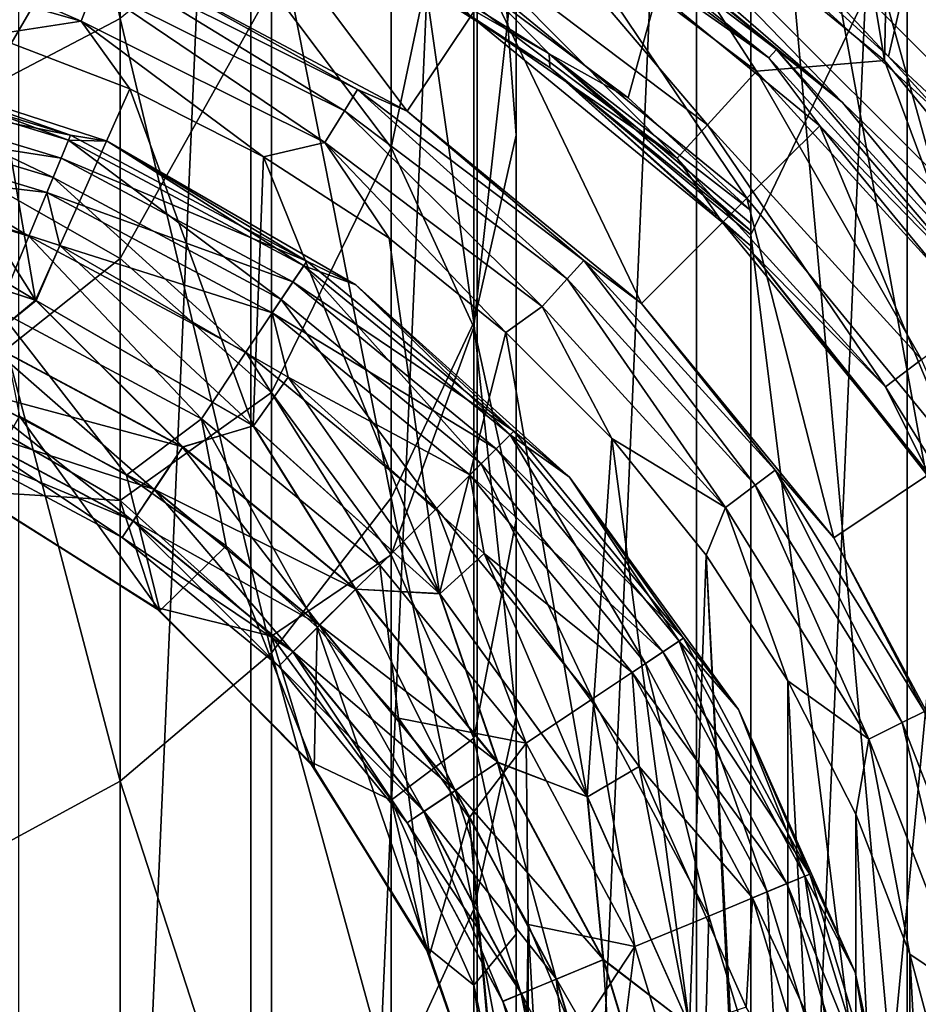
# Model space of a CAD drawing. Header units: metres. Extents: x -109 to 109, y -432 to 89.
# Tile 37 of 256: x 4 to 12, y -397 to -388. Entities that reach past the tile are written whole.
import ezdxf

# ---------------------------------------------------------------- set-up
doc = ezdxf.new("R2010")
doc.units = ezdxf.units.M
doc.layers.add('solid_506360_24502164_01', color=7, linetype='CONTINUOUS')

msp = doc.modelspace()

# ---------------------------------------------------------------- linework, layer by layer
at = {"layer": 'solid_506360_24502164_01'}
for points in [[(4.110026, -376.858337, 274.5), (6.134926, -377.306061, 274.5), (4.110026, -423.641663, 274.5)], [(6.134926, -377.306061, 274.5), (6.134926, -423.193939, 274.5), (4.110026, -423.641663, 274.5)], [(6.134926, -377.306061, 274.5), (8.112449, -377.928467, 274.5), (6.134926, -423.193939, 274.5)], [(8.112449, -377.928467, 274.5), (8.112449, -422.571533, 274.5), (6.134926, -423.193939, 274.5)], [(8.112449, -377.928467, 274.5), (10.027111, -378.72049, 274.5), (8.112449, -422.571533, 274.5)], [(10.027111, -378.72049, 274.5), (10.027111, -421.77951, 274.5), (8.112449, -422.571533, 274.5)], [(10.027111, -378.72049, 290.5), (9.166873, -386.530731, 290.5), (11.667257, -388.582733, 290.5)], [(11.865881, -379.676636, 290.5), (10.027111, -378.72049, 290.5), (11.667257, -388.582733, 290.5)], [(10.027111, -378.72049, 274.5), (11.865881, -379.676636, 274.5), (10.027111, -421.77951, 274.5)], [(11.865881, -379.676636, 274.5), (11.865881, -420.823364, 274.5), (10.027111, -421.77951, 274.5)], [(11.865881, -379.676636, 290.5), (11.667257, -388.582733, 290.5), (13.719266, -391.08313, 290.5)], [(13.61488, -380.789856, 290.5), (11.865881, -379.676636, 290.5), (13.719266, -391.08313, 290.5)], [(11.865881, -379.676636, 274.5), (13.61488, -380.789856, 274.5), (11.865881, -420.823364, 274.5)], [(13.61488, -380.789856, 274.5), (13.61488, -419.710144, 274.5), (11.865881, -420.823364, 274.5)], [(3.457262, -389.022522, 853.237061), (4.996175, -388.214203, 852.868286), (3.457262, -380.946655, 869.101196)], [(11.301527, -388.948364, 454), (5.719002, -383.182678, 454), (4.119577, -382.727753, 454)], [(8.879535, -386.960724, 454), (11.301527, -388.948364, 454), (4.119577, -382.727753, 454)], [(8.453436, -389.233093, 834.43158), (8.453436, -382.766235, 850.382813), (8.083981, -384.347595, 851.104248)], [(8.453436, -389.233093, 834.43158), (8.453436, -387.559204, 833.835144), (8.453436, -382.766235, 850.382813)], [(10.5, -383.05307, 299.450012), (10.5, -390.10553, 299.450012), (10.5, -390.069916, 299.4664)], [(12.944831, -385.017731, 299.450012), (10.5, -390.10553, 299.450012), (10.5, -383.05307, 299.450012)], [(10.5, -383.05307, 299.450012), (10.5, -390.069916, 299.4664), (10.5, -390.006592, 299.486481)], [(10.5, -383.05307, 299.450012), (10.5, -390.006592, 299.486481), (10.5, -389.890839, 299.5)], [(10.5, -383.05307, 299.450012), (10.5, -389.890839, 299.5), (10.5, -385.018463, 299.5)], [(16.466707, -392.980377, 454), (7.269616, -383.783295, 454), (5.719002, -383.182678, 454)], [(17.067308, -394.531006, 454), (16.466707, -392.980377, 454), (5.719002, -383.182678, 454)], [(11.301527, -388.948364, 454), (17.067308, -394.531006, 454), (5.719002, -383.182678, 454)], [(7.269616, -383.783295, 444), (11.70429, -388.545715, 444), (10.50074, -387.454865, 444)], [(7.269616, -383.783295, 444), (16.466707, -392.980377, 444), (11.70429, -388.545715, 444)], [(7.269616, -383.783295, 444), (8.758193, -384.524414, 444), (16.466707, -392.980377, 444)], [(15.725586, -391.491821, 454), (8.758193, -384.524414, 454), (7.269616, -383.783295, 454)], [(16.466707, -392.980377, 454), (15.725586, -391.491821, 454), (7.269616, -383.783295, 454)], [(10.5, -416.681671, 307.600006), (10.5, -383.818329, 307.450012), (10.5, -383.818329, 315.308044)], [(10.5, -416.25, 307.450012), (10.5, -383.818329, 307.450012), (10.5, -416.681671, 307.600006)], [(13.647359, -385.334473, 307.450012), (10.5, -383.818329, 307.450012), (10.5, -416.25, 307.450012)], [(15.630919, -388.591339, 314.188538), (10.5, -383.818329, 315.308044), (13.273857, -385.96524, 314.804474)], [(17.484945, -391.617126, 313.478851), (10.5, -383.818329, 315.308044), (15.630919, -388.591339, 314.188538)], [(18.764299, -394.944244, 312.698456), (10.5, -383.818329, 315.308044), (17.484945, -391.617126, 313.478851)], [(19.417667, -398.459991, 311.873871), (10.5, -383.818329, 315.308044), (18.764299, -394.944244, 312.698456)], [(19.417667, -402.040009, 311.03418), (10.5, -383.818329, 315.308044), (19.417667, -398.459991, 311.873871)], [(18.764299, -405.555756, 310.209564), (10.5, -383.818329, 315.308044), (19.417667, -402.040009, 311.03418)], [(17.484945, -408.882874, 309.429199), (10.5, -383.818329, 315.308044), (18.764299, -405.555756, 310.209564)], [(15.630919, -411.908661, 308.719513), (10.5, -383.818329, 315.308044), (17.484945, -408.882874, 309.429199)], [(13.273857, -414.53476, 308.103546), (10.5, -383.818329, 315.308044), (15.630919, -411.908661, 308.719513)], [(10.5, -416.681671, 307.600006), (10.5, -383.818329, 315.308044), (13.273857, -414.53476, 308.103546)], [(7.361216, -389.340515, 816.681274), (6.316731, -387.949982, 816.316406), (7.361216, -384.392731, 832.706787)], [(8.083981, -390.870392, 835.015076), (8.083981, -384.347595, 851.104248), (7.361216, -385.824493, 851.778076)], [(7.361216, -389.340515, 816.681274), (7.361216, -384.392731, 832.706787), (8.083981, -385.921906, 833.251709)], [(8.083981, -390.870392, 835.015076), (8.453436, -389.233093, 834.43158), (8.083981, -384.347595, 851.104248)], [(8.758193, -384.524414, 444), (15.725586, -391.491821, 444), (16.466707, -392.980377, 444)], [(8.758193, -384.524414, 444), (10.172019, -385.39975, 444), (15.725586, -391.491821, 444)], [(14.850245, -390.077972, 454), (10.172019, -385.39975, 454), (8.758193, -384.524414, 454)], [(15.725586, -391.491821, 454), (14.850245, -390.077972, 454), (8.758193, -384.524414, 454)], [(10.5, -385.018463, 299.5), (9.429976, -388.908142, 299.5), (8.261771, -388.030945, 299.5)], [(10.5, -385.018463, 299.5), (10.5, -389.890839, 299.5), (9.429976, -388.908142, 299.5)], [(12.944831, -385.017731, 299.450012), (13.762677, -416.25, 299.450012), (10.5, -390.10553, 299.450012)], [(13.647359, -385.334473, 307.450012), (10.5, -416.25, 307.450012), (14.456911, -416.25, 307.450012)], [(10.172019, -385.39975, 444), (14.850245, -390.077972, 444), (15.725586, -391.491821, 444)], [(10.172019, -385.39975, 444), (11.499041, -386.401825, 444), (14.850245, -390.077972, 444)], [(13.848179, -388.750946, 454), (11.499041, -386.401825, 454), (10.172019, -385.39975, 454)], [(14.850245, -390.077972, 454), (13.848179, -388.750946, 454), (10.172019, -385.39975, 454)], [(7.361216, -392.399567, 835.559937), (7.361216, -385.824493, 851.778076), (6.316731, -387.132416, 852.374756)], [(7.361216, -392.399567, 835.559937), (8.083981, -390.870392, 835.015076), (7.361216, -385.824493, 851.778076)], [(3.457262, -389.434418, 799.693176), (3.457262, -385.940491, 815.789124), (4.996175, -386.799896, 816.014587)], [(8.083981, -390.910736, 817.093262), (7.361216, -389.340515, 816.681274), (8.083981, -385.921906, 833.251709)], [(8.083981, -390.910736, 817.093262), (8.083981, -385.921906, 833.251709), (8.453436, -387.559204, 833.835144)], [(11.499041, -386.401825, 444), (13.848179, -388.750946, 444), (14.850245, -390.077972, 444)], [(11.499041, -386.401825, 444), (12.727918, -387.522095, 444), (13.848179, -388.750946, 444)], [(13.848179, -388.750946, 454), (12.727918, -387.522095, 454), (11.499041, -386.401825, 454)], [(8.244581, -386.93454, 291.296265), (10.55091, -388.676208, 291.296265), (9.166873, -386.530731, 290.5)], [(10.55091, -388.676208, 291.296265), (11.667257, -388.582733, 290.5), (9.166873, -386.530731, 290.5)], [(5.663834, -386.57663, 454.200012), (5.166361, -387.777679, 455.5), (7.500092, -389.025085, 455.5)], [(5.663834, -386.57663, 454.200012), (7.500092, -389.025085, 455.5), (8.222334, -387.944183, 454.200012)], [(10.657643, -388.559113, 454.17511), (8.380568, -386.714905, 454.104431), (8.327984, -386.799835, 454.17511)], [(8.380568, -386.714905, 454.104431), (10.724937, -388.485291, 454.104431), (8.879535, -386.960724, 454)], [(10.657643, -388.559113, 454.17511), (10.724937, -388.485291, 454.104431), (8.380568, -386.714905, 454.104431)], [(4.996175, -390.309967, 799.844299), (3.457262, -389.434418, 799.693176), (4.996175, -386.799896, 816.014587)], [(4.996175, -390.309967, 799.844299), (4.996175, -386.799896, 816.014587), (6.316731, -387.949982, 816.316406)], [(10.657643, -388.559113, 454.17511), (8.327984, -386.799835, 454.17511), (8.726022, -387.198303, 454.200012)], [(7.910878, -387.47348, 292.264954), (10.123857, -389.144653, 292.264954), (8.244581, -386.93454, 291.296265)], [(10.123857, -389.144653, 292.264954), (10.55091, -388.676208, 291.296265), (8.244581, -386.93454, 291.296265)], [(10.724937, -388.485291, 454.104431), (11.301527, -388.948364, 454), (8.879535, -386.960724, 454)], [(10.50074, -387.454865, 444), (11.70429, -388.545715, 444), (12.050466, -387.031281, 393.028534)], [(11.70429, -388.545715, 444), (12.795134, -389.749268, 444), (12.050466, -387.031281, 393.028534)], [(6.316731, -393.753784, 836.042542), (6.316731, -387.132416, 852.374756), (4.996175, -388.214203, 852.868286)], [(6.316731, -393.753784, 836.042542), (7.361216, -392.399567, 835.559937), (6.316731, -387.132416, 852.374756)], [(8.222334, -387.944183, 454.200012), (10.465284, -389.784912, 454.200012), (8.726022, -387.198303, 454.200012)], [(10.465284, -389.784912, 454.200012), (11.104606, -389.151459, 454.200012), (8.726022, -387.198303, 454.200012)], [(10.657643, -388.559113, 454.17511), (8.726022, -387.198303, 454.200012), (11.104606, -389.151459, 454.200012)], [(2.367187, -387.58667, 460.923889), (4.653762, -388.237244, 460.923889), (2.426851, -387.267487, 460.706818)], [(4.653762, -388.237244, 460.923889), (4.771058, -387.934479, 460.706818), (2.426851, -387.267487, 460.706818)], [(6.767859, -387.388489, 299.375), (6.759437, -387.28064, 299.466583), (8.741121, -388.524536, 299.466583)], [(8.261771, -388.030945, 299.5), (8.741121, -388.524536, 299.466583), (6.759437, -387.28064, 299.466583)], [(8.747501, -388.643799, 299.375), (8.055768, -388.193695, 299.25), (6.767859, -387.388489, 299.375)], [(8.747501, -388.643799, 299.375), (6.767859, -387.388489, 299.375), (8.741121, -388.524536, 299.466583)], [(7.703399, -387.808594, 293.353485), (9.858338, -389.435913, 293.353485), (7.910878, -387.47348, 292.264954)], [(9.858338, -389.435913, 293.353485), (10.123857, -389.144653, 292.264954), (7.910878, -387.47348, 292.264954)], [(8.453436, -392.59198, 817.534424), (8.083981, -390.910736, 817.093262), (8.453436, -387.559204, 833.835144)], [(8.453436, -392.59198, 817.534424), (8.453436, -387.559204, 833.835144), (8.453436, -389.233093, 834.43158)], [(3.857757, -388.360199, 461), (4.653762, -388.237244, 460.923889), (2.367187, -387.58667, 460.923889)], [(4.771058, -387.934479, 460.706818), (6.952792, -389.020844, 460.706818), (4.849373, -387.73233, 460.381958)], [(4.849373, -387.73233, 460.381958), (7.06692, -388.836517, 460.381958), (5.166226, -387.777618, 460)], [(6.952792, -389.020844, 460.706818), (7.06692, -388.836517, 460.381958), (4.849373, -387.73233, 460.381958)], [(5.166226, -387.777618, 460), (7.500198, -389.025146, 460), (5.166361, -387.777679, 455.5)], [(7.06692, -388.836517, 460.381958), (7.500198, -389.025146, 460), (5.166226, -387.777618, 460)], [(7.500198, -389.025146, 460), (7.500092, -389.025085, 455.5), (5.166361, -387.777679, 455.5)], [(7.703399, -387.808594, 293.353485), (8.055768, -388.193695, 294.5), (9.858338, -389.435913, 293.353485)], [(4.653762, -388.237244, 460.923889), (6.781859, -389.296936, 460.923889), (4.771058, -387.934479, 460.706818)], [(6.781859, -389.296936, 460.923889), (6.952792, -389.020844, 460.706818), (4.771058, -387.934479, 460.706818)], [(6.316731, -391.481689, 800.046509), (4.996175, -390.309967, 799.844299), (6.316731, -387.949982, 816.316406)], [(6.316731, -391.481689, 800.046509), (6.316731, -387.949982, 816.316406), (7.361216, -389.340515, 816.681274)], [(8.222334, -387.944183, 454.200012), (7.500092, -389.025085, 455.5), (9.545977, -390.704102, 455.5)], [(8.222334, -387.944183, 454.200012), (9.545977, -390.704102, 455.5), (10.465284, -389.784912, 454.200012)], [(2.172544, -389.999695, 461), (4.257282, -390.675873, 461), (2.59269, -388.021851, 461)], [(4.257282, -390.675873, 461), (3.857757, -388.360199, 461), (2.59269, -388.021851, 461)], [(8.261771, -388.030945, 299.5), (9.429976, -388.908142, 299.5), (8.741121, -388.524536, 299.466583)], [(4.996175, -394.87381, 836.44165), (4.996175, -388.214203, 852.868286), (3.457262, -389.022522, 853.237061)], [(3.857757, -388.360199, 461), (5.079409, -388.828552, 461), (4.653762, -388.237244, 460.923889)], [(6.245939, -389.422333, 461), (6.781859, -389.296936, 460.923889), (4.653762, -388.237244, 460.923889)], [(5.079409, -388.828552, 461), (6.245939, -389.422333, 461), (4.653762, -388.237244, 460.923889)], [(4.996175, -394.87381, 836.44165), (6.316731, -393.753784, 836.042542), (4.996175, -388.214203, 852.868286)], [(10.253048, -389.996948, 299.25), (10.253048, -389.996948, 294.5), (8.055768, -388.193695, 294.5)], [(9.858338, -389.435913, 293.353485), (8.055768, -388.193695, 294.5), (10.253048, -389.996948, 294.5)], [(8.055768, -388.193695, 299.25), (10.253048, -389.996948, 299.25), (8.055768, -388.193695, 294.5)], [(8.747501, -388.643799, 299.375), (10.253048, -389.996948, 299.25), (8.055768, -388.193695, 299.25)], [(4.257282, -390.675873, 461), (5.079409, -388.828552, 461), (3.857757, -388.360199, 461)], [(2.49494, -388.512238, 500.5), (2.317213, -388.600586, 501.272552), (4.545376, -389.276489, 501.272552)], [(4.563186, -389.23349, 464.618042), (2.326292, -388.554932, 464.618042), (2.49494, -388.512238, 465)], [(4.88084, -389.287445, 500.5), (2.49494, -388.512238, 500.5), (4.545376, -389.276489, 501.272552)], [(2.49494, -388.512238, 465), (2.49494, -388.512238, 500.5), (4.88084, -389.287445, 500.5)], [(4.88084, -389.287445, 465), (2.49494, -388.512238, 465), (4.88084, -389.287445, 500.5)], [(4.563186, -389.23349, 464.618042), (2.49494, -388.512238, 465), (4.88084, -389.287445, 465)], [(8.747501, -388.643799, 299.375), (8.741121, -388.524536, 299.466583), (10.5, -390.069916, 299.4664)], [(10.5, -390.006592, 299.486481), (10.5, -390.069916, 299.4664), (8.741121, -388.524536, 299.466583)], [(10.5, -389.890839, 299.5), (10.5, -390.006592, 299.486481), (8.741121, -388.524536, 299.466583)], [(9.429976, -388.908142, 299.5), (10.5, -389.890839, 299.5), (8.741121, -388.524536, 299.466583)], [(12.62437, -390.716522, 454.17511), (10.724937, -388.485291, 454.104431), (10.657643, -388.559113, 454.17511)], [(10.724937, -388.485291, 454.104431), (12.704082, -390.656311, 454.104431), (11.301527, -388.948364, 454)], [(12.62437, -390.716522, 454.17511), (12.704082, -390.656311, 454.104431), (10.724937, -388.485291, 454.104431)], [(2.317213, -388.600586, 501.272552), (2.247846, -388.94931, 501.970093), (4.409309, -389.60498, 501.970093)], [(2.283997, -388.767578, 464.293182), (2.326292, -388.554932, 464.618042), (4.563186, -389.23349, 464.618042)], [(4.545376, -389.276489, 501.272552), (2.317213, -388.600586, 501.272552), (4.409309, -389.60498, 501.970093)], [(10.55091, -388.676208, 291.296265), (12.49794, -390.811981, 291.296265), (11.667257, -388.582733, 290.5)], [(12.62437, -390.716522, 454.17511), (10.657643, -388.559113, 454.17511), (11.104606, -389.151459, 454.200012)], [(12.49794, -390.811981, 291.296265), (13.719266, -391.08313, 290.5), (11.667257, -388.582733, 290.5)], [(16.466707, -392.980377, 444), (12.795134, -389.749268, 444), (11.70429, -388.545715, 444)], [(10.5, -390.20166, 299.374817), (10.253048, -389.996948, 299.25), (8.747501, -388.643799, 299.375)], [(8.747501, -388.643799, 299.375), (10.5, -390.069916, 299.4664), (10.5, -390.10553, 299.450012)], [(10.5, -390.20166, 299.374817), (8.747501, -388.643799, 299.375), (10.5, -390.10553, 299.450012)], [(10.123857, -389.144653, 292.264954), (11.992081, -391.194, 292.264954), (10.55091, -388.676208, 291.296265)], [(11.992081, -391.194, 292.264954), (12.49794, -390.811981, 291.296265), (10.55091, -388.676208, 291.296265)], [(2.220651, -389.086029, 464.076111), (2.283997, -388.767578, 464.293182), (4.480222, -389.433777, 464.293182)], [(4.480222, -389.433777, 464.293182), (2.283997, -388.767578, 464.293182), (4.563186, -389.23349, 464.618042)], [(4.257282, -390.675873, 461), (6.15557, -391.770752, 461), (5.079409, -388.828552, 461)], [(6.15557, -391.770752, 461), (6.245939, -389.422333, 461), (5.079409, -388.828552, 461)], [(6.952792, -389.020844, 460.706818), (8.897758, -390.489624, 460.706818), (7.06692, -388.836517, 460.381958)], [(7.06692, -388.836517, 460.381958), (9.043812, -390.329407, 460.381958), (7.500198, -389.025146, 460)], [(8.897758, -390.489624, 460.706818), (9.043812, -390.329407, 460.381958), (7.06692, -388.836517, 460.381958)], [(2.247846, -388.94931, 501.970093), (2.139788, -389.492554, 502.523468), (4.197345, -390.116699, 502.523468)], [(4.409309, -389.60498, 501.970093), (2.247846, -388.94931, 501.970093), (4.197345, -390.116699, 502.523468)], [(11.301527, -388.948364, 454), (13.289213, -391.370361, 454), (17.067308, -394.531006, 454)], [(12.704082, -390.656311, 454.104431), (13.289213, -391.370361, 454), (11.301527, -388.948364, 454)], [(3.457262, -395.710754, 836.739868), (4.996175, -394.87381, 836.44165), (3.457262, -389.022522, 853.237061)], [(6.781859, -389.296936, 460.923889), (8.679008, -390.729584, 460.923889), (6.952792, -389.020844, 460.706818)], [(8.679008, -390.729584, 460.923889), (8.897758, -390.489624, 460.706818), (6.952792, -389.020844, 460.706818)], [(9.545941, -390.704071, 460), (9.545977, -390.704102, 455.5), (7.500092, -389.025085, 455.5)], [(7.500198, -389.025146, 460), (9.545941, -390.704071, 460), (7.500092, -389.025085, 455.5)], [(9.043812, -390.329407, 460.381958), (9.545941, -390.704071, 460), (7.500198, -389.025146, 460)], [(4.355964, -389.733765, 464.076111), (2.220651, -389.086029, 464.076111), (4.480222, -389.433777, 464.293182)], [(2.279761, -389.488831, 464), (2.220651, -389.086029, 464.076111), (4.355964, -389.733765, 464.076111)], [(9.858338, -389.435913, 293.353485), (11.677564, -391.431519, 293.353485), (10.123857, -389.144653, 292.264954)], [(11.677564, -391.431519, 293.353485), (11.992081, -391.194, 292.264954), (10.123857, -389.144653, 292.264954)], [(10.465284, -389.784912, 454.200012), (12.305667, -392.027435, 454.200012), (11.104606, -389.151459, 454.200012)], [(12.305667, -392.027435, 454.200012), (13.055976, -391.530396, 454.200012), (11.104606, -389.151459, 454.200012)], [(12.62437, -390.716522, 454.17511), (11.104606, -389.151459, 454.200012), (13.055976, -391.530396, 454.200012)], [(4.545376, -389.276489, 501.272552), (4.409309, -389.60498, 501.970093), (6.401325, -390.669739, 501.970093)], [(4.480222, -389.433777, 464.293182), (4.563186, -389.23349, 464.618042), (6.624719, -390.335419, 464.618042)], [(6.598864, -390.374115, 501.272552), (4.545376, -389.276489, 501.272552), (6.401325, -390.669739, 501.970093)], [(4.88084, -389.287445, 500.5), (4.545376, -389.276489, 501.272552), (6.598864, -390.374115, 501.272552)], [(6.624719, -390.335419, 464.618042), (4.563186, -389.23349, 464.618042), (4.88084, -389.287445, 465)], [(7.053423, -390.541809, 500.5), (4.88084, -389.287445, 500.5), (6.598864, -390.374115, 501.272552)], [(4.88084, -389.287445, 465), (4.88084, -389.287445, 500.5), (7.053423, -390.541809, 500.5)], [(7.053423, -390.541809, 465), (4.88084, -389.287445, 465), (7.053423, -390.541809, 500.5)], [(6.624719, -390.335419, 464.618042), (4.88084, -389.287445, 465), (7.053423, -390.541809, 465)], [(6.245939, -389.422333, 461), (7.343916, -390.134827, 461), (6.781859, -389.296936, 460.923889)], [(8.361352, -390.958191, 461), (8.679008, -390.729584, 460.923889), (6.781859, -389.296936, 460.923889)], [(7.343916, -390.134827, 461), (8.361352, -390.958191, 461), (6.781859, -389.296936, 460.923889)], [(8.453436, -394.31076, 817.985413), (8.453436, -389.233093, 834.43158), (8.083981, -390.870392, 835.015076)], [(8.453436, -394.31076, 817.985413), (8.453436, -392.59198, 817.534424), (8.453436, -389.233093, 834.43158)], [(7.361216, -392.898346, 800.291016), (6.316731, -391.481689, 800.046509), (7.361216, -389.340515, 816.681274)], [(7.361216, -392.898346, 800.291016), (7.361216, -389.340515, 816.681274), (8.083981, -390.910736, 817.093262)], [(3.457262, -391.537689, 783.357239), (3.457262, -389.434418, 799.693176), (4.996175, -390.309967, 799.844299)], [(4.355964, -389.733765, 464.076111), (4.480222, -389.433777, 464.293182), (6.504274, -390.515656, 464.293182)], [(6.504274, -390.515656, 464.293182), (4.480222, -389.433777, 464.293182), (6.624719, -390.335419, 464.618042)], [(6.15557, -391.770752, 461), (7.784554, -393.236511, 461), (6.245939, -389.422333, 461)], [(7.784554, -393.236511, 461), (7.343916, -390.134827, 461), (6.245939, -389.422333, 461)], [(9.858338, -389.435913, 293.353485), (10.253048, -389.996948, 294.5), (11.677564, -391.431519, 293.353485)], [(4.197345, -390.116699, 502.523468), (2.139788, -389.492554, 502.523468), (3.930274, -390.761475, 502.878357)], [(4.261835, -390.677887, 464), (2.178532, -390.000977, 464), (2.279761, -389.488831, 464)], [(4.46875, -390.198608, 464), (2.279761, -389.488831, 464), (4.355964, -389.733765, 464.076111)], [(4.261835, -390.677887, 464), (2.279761, -389.488831, 464), (4.46875, -390.198608, 464)], [(4.409309, -389.60498, 501.970093), (4.197345, -390.116699, 502.523468), (6.093601, -391.13028, 502.523468)], [(6.401325, -390.669739, 501.970093), (4.409309, -389.60498, 501.970093), (6.093601, -391.13028, 502.523468)], [(6.32388, -390.785645, 464.076111), (4.355964, -389.733765, 464.076111), (6.504274, -390.515656, 464.293182)], [(4.46875, -390.198608, 464), (4.355964, -389.733765, 464.076111), (6.32388, -390.785645, 464.076111)], [(10.465284, -389.784912, 454.200012), (9.545977, -390.704102, 455.5), (11.224834, -392.749786, 455.5)], [(10.465284, -389.784912, 454.200012), (11.224834, -392.749786, 455.5), (12.305667, -392.027435, 454.200012)], [(3.815707, -391.038055, 461.096252), (4.257282, -390.675873, 461), (2.172544, -389.999695, 461)], [(3.81701, -391.034912, 463.904724), (2.178532, -390.000977, 464), (4.261835, -390.677887, 464)], [(10.253048, -389.996948, 299.25), (10.5, -390.242676, 299.299988), (12.05631, -392.194244, 299.25)], [(10.5, -390.20166, 299.374817), (10.5, -390.242676, 299.299988), (10.253048, -389.996948, 299.25)], [(12.05631, -392.194244, 299.25), (12.05631, -392.194244, 294.5), (10.253048, -389.996948, 294.5)], [(11.677564, -391.431519, 293.353485), (10.253048, -389.996948, 294.5), (12.05631, -392.194244, 294.5)], [(10.253048, -389.996948, 299.25), (12.05631, -392.194244, 299.25), (10.253048, -389.996948, 294.5)], [(4.197345, -390.116699, 502.523468), (3.930274, -390.761475, 502.878357), (5.705873, -391.710571, 502.878357)], [(6.093601, -391.13028, 502.523468), (4.197345, -390.116699, 502.523468), (5.705873, -391.710571, 502.878357)], [(7.784554, -393.236511, 461), (8.361352, -390.958191, 461), (7.343916, -390.134827, 461)], [(10.5, -410.39447, 299.450012), (10.5, -390.20166, 299.374817), (10.5, -390.10553, 299.450012)], [(13.762677, -416.25, 299.450012), (10.5, -410.39447, 299.450012), (10.5, -390.10553, 299.450012)], [(6.158862, -391.773163, 464), (4.261835, -390.677887, 464), (4.46875, -390.198608, 464)], [(6.461684, -391.347931, 464), (4.46875, -390.198608, 464), (6.32388, -390.785645, 464.076111)], [(6.158862, -391.773163, 464), (4.46875, -390.198608, 464), (6.461684, -391.347931, 464)], [(10.5, -410.39447, 299.450012), (10.5, -390.242676, 299.299988), (10.5, -390.20166, 299.374817)], [(12.203609, -392.409821, 299.299988), (10.5, -390.242676, 299.299988), (10.5, -410.257324, 299.299988)], [(10.5, -410.301422, 299.378448), (10.5, -410.257324, 299.299988), (10.5, -390.242676, 299.299988)], [(12.05631, -392.194244, 299.25), (10.5, -390.242676, 299.299988), (12.203609, -392.409821, 299.299988)], [(10.5, -410.301422, 299.378448), (10.5, -390.242676, 299.299988), (10.5, -410.39447, 299.450012)], [(4.996175, -392.422943, 783.432861), (3.457262, -391.537689, 783.357239), (4.996175, -390.309967, 799.844299)], [(4.996175, -392.422943, 783.432861), (4.996175, -390.309967, 799.844299), (6.316731, -391.481689, 800.046509)], [(8.897758, -390.489624, 460.706818), (10.539721, -392.290771, 460.706818), (9.043812, -390.329407, 460.381958)], [(9.043812, -390.329407, 460.381958), (10.712727, -392.160126, 460.381958), (9.545941, -390.704071, 460)], [(10.539721, -392.290771, 460.706818), (10.712727, -392.160126, 460.381958), (9.043812, -390.329407, 460.381958)], [(6.598864, -390.374115, 501.272552), (6.401325, -390.669739, 501.970093), (8.147342, -392.102661, 501.970093)], [(6.504274, -390.515656, 464.293182), (6.624719, -390.335419, 464.618042), (8.431668, -391.818329, 464.618042)], [(8.398761, -391.851227, 501.272552), (6.598864, -390.374115, 501.272552), (8.147342, -392.102661, 501.970093)], [(7.053423, -390.541809, 500.5), (6.598864, -390.374115, 501.272552), (8.398761, -391.851227, 501.272552)], [(8.431668, -391.818329, 464.618042), (6.624719, -390.335419, 464.618042), (7.053423, -390.541809, 465)], [(8.679008, -390.729584, 460.923889), (10.280603, -392.48645, 460.923889), (8.897758, -390.489624, 460.706818)], [(10.280603, -392.48645, 460.923889), (10.539721, -392.290771, 460.706818), (8.897758, -390.489624, 460.706818)], [(6.32388, -390.785645, 464.076111), (6.504274, -390.515656, 464.293182), (8.278371, -391.971619, 464.293182)], [(8.278371, -391.971619, 464.293182), (6.504274, -390.515656, 464.293182), (8.431668, -391.818329, 464.618042)], [(8.917738, -392.220428, 500.5), (7.053423, -390.541809, 500.5), (8.398761, -391.851227, 501.272552)], [(7.053423, -390.541809, 465), (7.053423, -390.541809, 500.5), (8.917738, -392.220428, 500.5)], [(8.917738, -392.220428, 465), (7.053423, -390.541809, 465), (8.917738, -392.220428, 500.5)], [(8.431668, -391.818329, 464.618042), (7.053423, -390.541809, 465), (8.917738, -392.220428, 465)], [(6.401325, -390.669739, 501.970093), (6.093601, -391.13028, 502.523468), (7.755683, -392.494324, 502.523468)], [(8.147342, -392.102661, 501.970093), (6.401325, -390.669739, 501.970093), (7.755683, -392.494324, 502.523468)], [(3.815707, -391.038055, 461.096252), (5.539548, -391.959473, 461.096252), (4.257282, -390.675873, 461)], [(5.541439, -391.956665, 463.904724), (3.81701, -391.034912, 463.904724), (4.261835, -390.677887, 464)], [(5.539548, -391.959473, 461.096252), (6.15557, -391.770752, 461), (4.257282, -390.675873, 461)], [(5.541439, -391.956665, 463.904724), (4.261835, -390.677887, 464), (6.158862, -391.773163, 464)], [(8.361352, -390.958191, 461), (9.287117, -391.883453, 461), (8.679008, -390.729584, 460.923889)], [(9.287117, -391.883453, 461), (10.280603, -392.48645, 460.923889), (8.679008, -390.729584, 460.923889)], [(9.545941, -390.704071, 460), (11.22484, -392.749817, 460), (9.545977, -390.704102, 455.5)], [(10.712727, -392.160126, 460.381958), (11.22484, -392.749817, 460), (9.545941, -390.704071, 460)], [(11.22484, -392.749817, 460), (11.224834, -392.749786, 455.5), (9.545977, -390.704102, 455.5)], [(3.930274, -390.761475, 502.878357), (4.117291, -391.688568, 503), (5.050416, -392.203674, 503)], [(5.705873, -391.710571, 502.878357), (3.930274, -390.761475, 502.878357), (5.050416, -392.203674, 503)], [(8.048773, -392.201233, 464.076111), (6.32388, -390.785645, 464.076111), (8.278371, -391.971619, 464.293182)], [(6.461684, -391.347931, 464), (6.32388, -390.785645, 464.076111), (8.048773, -392.201233, 464.076111)], [(8.083981, -395.992004, 818.426514), (8.083981, -390.870392, 835.015076), (7.361216, -392.399567, 835.559937)], [(8.083981, -394.498047, 800.567078), (7.361216, -392.898346, 800.291016), (8.083981, -390.910736, 817.093262)], [(8.083981, -395.992004, 818.426514), (8.453436, -394.31076, 817.985413), (8.083981, -390.870392, 835.015076)], [(8.083981, -394.498047, 800.567078), (8.083981, -390.910736, 817.093262), (8.453436, -392.59198, 817.534424)], [(7.784554, -393.236511, 461), (9.073088, -395.009064, 461), (8.361352, -390.958191, 461)], [(9.073088, -395.009064, 461), (9.287117, -391.883453, 461), (8.361352, -390.958191, 461)], [(3.645478, -391.449036, 461.359009), (5.292413, -392.329346, 461.359009), (3.815707, -391.038055, 461.096252)], [(3.646537, -391.446472, 463.643036), (3.81701, -391.034912, 463.904724), (5.541439, -391.956665, 463.904724)], [(5.292413, -392.329346, 461.359009), (5.539548, -391.959473, 461.096252), (3.815707, -391.038055, 461.096252)], [(6.093601, -391.13028, 502.523468), (5.705873, -391.710571, 502.878357), (7.2622, -392.987793, 502.878357)], [(7.755683, -392.494324, 502.523468), (6.093601, -391.13028, 502.523468), (7.2622, -392.987793, 502.878357)], [(11.677564, -391.431519, 293.353485), (13.099124, -393.727417, 293.353485), (11.992081, -391.194, 292.264954)], [(7.786707, -393.238892, 464), (6.158862, -391.773163, 464), (6.461684, -391.347931, 464)], [(8.172023, -392.886719, 464), (6.461684, -391.347931, 464), (8.048773, -392.201233, 464.076111)], [(7.786707, -393.238892, 464), (6.461684, -391.347931, 464), (8.172023, -392.886719, 464)], [(3.646537, -391.446472, 463.643036), (5.293951, -392.327057, 463.643036), (3.520152, -391.751587, 463.245728)], [(3.646537, -391.446472, 463.643036), (5.541439, -391.956665, 463.904724), (5.293951, -392.327057, 463.643036)], [(11.677564, -391.431519, 293.353485), (12.05631, -392.194244, 294.5), (13.099124, -393.727417, 293.353485)], [(3.519461, -391.753265, 461.757111), (5.109466, -392.603149, 461.757111), (3.645478, -391.449036, 461.359009)], [(5.109466, -392.603149, 461.757111), (5.292413, -392.329346, 461.359009), (3.645478, -391.449036, 461.359009)], [(6.316731, -393.607666, 783.534058), (4.996175, -392.422943, 783.432861), (6.316731, -391.481689, 800.046509)], [(6.316731, -393.607666, 783.534058), (6.316731, -391.481689, 800.046509), (7.361216, -392.898346, 800.291016)], [(4.996175, -392.422943, 783.432861), (3.688012, -392.341766, 767), (3.457262, -391.537689, 783.357239)], [(4.117291, -391.688568, 503), (3.720268, -392.357391, 503), (5.341347, -393.387878, 503)], [(5.050416, -392.203674, 503), (4.117291, -391.688568, 503), (5.341347, -393.387878, 503)], [(3.452608, -391.914673, 462.243317), (5.012409, -392.748413, 462.243317), (3.519461, -391.753265, 461.757111)], [(3.520152, -391.751587, 463.245728), (5.110468, -392.601654, 463.245728), (3.452847, -391.914093, 462.759949)], [(5.012409, -392.748413, 462.243317), (5.109466, -392.603149, 461.757111), (3.519461, -391.753265, 461.757111)], [(5.293951, -392.327057, 463.643036), (5.110468, -392.601654, 463.245728), (3.520152, -391.751587, 463.245728)], [(5.705873, -391.710571, 502.878357), (5.050416, -392.203674, 503), (5.919984, -392.820068, 503)], [(5.539548, -391.959473, 461.096252), (7.050508, -393.199493, 461.096252), (6.15557, -391.770752, 461)], [(7.052914, -393.197083, 463.904724), (5.541439, -391.956665, 463.904724), (6.158862, -391.773163, 464)], [(5.705873, -391.710571, 502.878357), (5.919984, -392.820068, 503), (6.715049, -393.530029, 503)], [(7.2622, -392.987793, 502.878357), (5.705873, -391.710571, 502.878357), (6.715049, -393.530029, 503)], [(7.050508, -393.199493, 461.096252), (7.784554, -393.236511, 461), (6.15557, -391.770752, 461)], [(7.052914, -393.197083, 463.904724), (6.158862, -391.773163, 464), (7.786707, -393.238892, 464)], [(8.398761, -391.851227, 501.272552), (8.147342, -392.102661, 501.970093), (9.58026, -393.848663, 501.970093)], [(8.278371, -391.971619, 464.293182), (8.431668, -391.818329, 464.618042), (9.914593, -393.625275, 464.618042)], [(9.875897, -393.651123, 501.272552), (8.398761, -391.851227, 501.272552), (9.58026, -393.848663, 501.970093)], [(8.917738, -392.220428, 500.5), (8.398761, -391.851227, 501.272552), (9.875897, -393.651123, 501.272552)], [(9.914593, -393.625275, 464.618042), (8.431668, -391.818329, 464.618042), (8.917738, -392.220428, 465)], [(3.452847, -391.914093, 462.759949), (5.012757, -392.747864, 462.759949), (3.452608, -391.914673, 462.243317)], [(5.012757, -392.747864, 462.759949), (5.012409, -392.748413, 462.243317), (3.452608, -391.914673, 462.243317)], [(5.110468, -392.601654, 463.245728), (5.012757, -392.747864, 462.759949), (3.452847, -391.914093, 462.759949)], [(5.292413, -392.329346, 461.359009), (6.735964, -393.514038, 461.359009), (5.539548, -391.959473, 461.096252)], [(5.293951, -392.327057, 463.643036), (5.541439, -391.956665, 463.904724), (7.052914, -393.197083, 463.904724)], [(6.735964, -393.514038, 461.359009), (7.050508, -393.199493, 461.096252), (5.539548, -391.959473, 461.096252)], [(9.073088, -395.009064, 461), (9.964752, -397.010834, 461), (9.287117, -391.883453, 461)], [(9.287117, -391.883453, 461), (10.111035, -392.900391, 461), (10.280603, -392.48645, 460.923889)], [(9.964752, -397.010834, 461), (10.111035, -392.900391, 461), (9.287117, -391.883453, 461)], [(8.048773, -392.201233, 464.076111), (8.278371, -391.971619, 464.293182), (9.734334, -393.745728, 464.293182)], [(9.734334, -393.745728, 464.293182), (8.278371, -391.971619, 464.293182), (9.914593, -393.625275, 464.618042)], [(12.305667, -392.027435, 454.200012), (11.224834, -392.749786, 455.5), (12.472363, -395.08374, 455.5)], [(8.147342, -392.102661, 501.970093), (7.755683, -392.494324, 502.523468), (9.119719, -394.156403, 502.523468)], [(9.58026, -393.848663, 501.970093), (8.147342, -392.102661, 501.970093), (9.119719, -394.156403, 502.523468)], [(5.919984, -392.820068, 503), (5.050416, -392.203674, 503), (5.341347, -393.387878, 503)], [(9.464355, -393.926117, 464.076111), (8.048773, -392.201233, 464.076111), (9.734334, -393.745728, 464.293182)], [(8.172023, -392.886719, 464), (8.048773, -392.201233, 464.076111), (9.464355, -393.926117, 464.076111)], [(10.392304, -394.25, 500.5), (8.917738, -392.220428, 500.5), (9.875897, -393.651123, 501.272552)], [(8.917738, -392.220428, 465), (8.917738, -392.220428, 500.5), (10.392304, -394.25, 500.5)], [(10.392304, -394.25, 465), (8.917738, -392.220428, 465), (10.392304, -394.25, 500.5)], [(9.914593, -393.625275, 464.618042), (8.917738, -392.220428, 465), (10.392304, -394.25, 465)], [(10.539721, -392.290771, 460.706818), (11.822765, -394.362976, 460.706818), (10.712727, -392.160126, 460.381958)], [(10.712727, -392.160126, 460.381958), (12.016833, -394.266327, 460.381958), (11.22484, -392.749817, 460)], [(11.822765, -394.362976, 460.706818), (12.016833, -394.266327, 460.381958), (10.712727, -392.160126, 460.381958)], [(10.280603, -392.48645, 460.923889), (11.532105, -394.50769, 460.923889), (10.539721, -392.290771, 460.706818)], [(11.532105, -394.50769, 460.923889), (11.822765, -394.362976, 460.706818), (10.539721, -392.290771, 460.706818)], [(3.688012, -392.341766, 767), (5.299664, -393.354431, 767), (3.720268, -392.357391, 503)], [(4.996175, -392.422943, 783.432861), (5.299664, -393.354431, 767), (3.688012, -392.341766, 767)], [(5.299664, -393.354431, 767), (5.341347, -393.387878, 503), (3.720268, -392.357391, 503)], [(5.109466, -392.603149, 461.757111), (6.503117, -393.746887, 461.757111), (5.292413, -392.329346, 461.359009)], [(5.293951, -392.327057, 463.643036), (6.737922, -393.512085, 463.643036), (5.110468, -392.601654, 463.245728)], [(6.503117, -393.746887, 461.757111), (6.735964, -393.514038, 461.359009), (5.292413, -392.329346, 461.359009)], [(5.293951, -392.327057, 463.643036), (7.052914, -393.197083, 463.904724), (6.737922, -393.512085, 463.643036)], [(6.316731, -393.607666, 783.534058), (5.299664, -393.354431, 767), (4.996175, -392.422943, 783.432861)], [(7.361216, -397.562225, 818.838562), (7.361216, -392.399567, 835.559937), (6.316731, -393.753784, 836.042542)], [(7.361216, -397.562225, 818.838562), (8.083981, -395.992004, 818.426514), (7.361216, -392.399567, 835.559937)], [(13.466617, -394.860504, 299.299988), (12.203609, -392.409821, 299.299988), (10.5, -410.257324, 299.299988)], [(7.755683, -392.494324, 502.523468), (7.2622, -392.987793, 502.878357), (8.539443, -394.544128, 502.878357)], [(9.119719, -394.156403, 502.523468), (7.755683, -392.494324, 502.523468), (8.539443, -394.544128, 502.878357)], [(10.111035, -392.900391, 461), (10.824164, -393.998016, 461), (10.280603, -392.48645, 460.923889)], [(10.824164, -393.998016, 461), (11.532105, -394.50769, 460.923889), (10.280603, -392.48645, 460.923889)], [(5.012409, -392.748413, 462.243317), (6.379587, -393.870422, 462.243317), (5.109466, -392.603149, 461.757111)], [(5.110468, -392.601654, 463.245728), (6.504393, -393.745605, 463.245728), (5.012757, -392.747864, 462.759949)], [(6.379587, -393.870422, 462.243317), (6.503117, -393.746887, 461.757111), (5.109466, -392.603149, 461.757111)], [(6.737922, -393.512085, 463.643036), (6.504393, -393.745605, 463.245728), (5.110468, -392.601654, 463.245728)], [(8.453436, -396.210876, 800.862671), (8.083981, -394.498047, 800.567078), (8.453436, -392.59198, 817.534424)], [(8.453436, -396.210876, 800.862671), (8.453436, -392.59198, 817.534424), (8.453436, -394.31076, 817.985413)], [(5.012757, -392.747864, 462.759949), (6.38003, -393.869965, 462.759949), (5.012409, -392.748413, 462.243317)], [(6.38003, -393.869965, 462.759949), (6.379587, -393.870422, 462.243317), (5.012409, -392.748413, 462.243317)], [(6.504393, -393.745605, 463.245728), (6.38003, -393.869965, 462.759949), (5.012757, -392.747864, 462.759949)], [(5.919984, -392.820068, 503), (5.341347, -393.387878, 503), (6.689946, -394.75647, 503)], [(6.715049, -393.530029, 503), (5.919984, -392.820068, 503), (6.689946, -394.75647, 503)], [(12.472374, -395.083771, 460), (12.472363, -395.08374, 455.5), (11.224834, -392.749786, 455.5)], [(11.22484, -392.749817, 460), (12.472374, -395.083771, 460), (11.224834, -392.749786, 455.5)], [(12.016833, -394.266327, 460.381958), (12.472374, -395.083771, 460), (11.22484, -392.749817, 460)], [(7.361216, -395.04007, 783.656372), (6.316731, -393.607666, 783.534058), (7.361216, -392.898346, 800.291016)], [(7.361216, -395.04007, 783.656372), (7.361216, -392.898346, 800.291016), (8.083981, -394.498047, 800.567078)], [(9.074233, -395.011047, 464), (7.786707, -393.238892, 464), (8.172023, -392.886719, 464)], [(9.524916, -394.74765, 464), (8.172023, -392.886719, 464), (9.464355, -393.926117, 464.076111)], [(9.074233, -395.011047, 464), (8.172023, -392.886719, 464), (9.524916, -394.74765, 464)], [(9.964752, -397.010834, 461), (10.420553, -399.154297, 461), (10.111035, -392.900391, 461)], [(10.111035, -392.900391, 461), (10.824164, -406.501984, 461), (10.824164, -393.998016, 461)], [(10.420553, -399.154297, 461), (10.824164, -406.501984, 461), (10.111035, -392.900391, 461)], [(7.2622, -392.987793, 502.878357), (6.715049, -393.530029, 503), (7.425467, -394.324432, 503)], [(8.539443, -394.544128, 502.878357), (7.2622, -392.987793, 502.878357), (7.425467, -394.324432, 503)], [(6.735964, -393.514038, 461.359009), (7.920656, -394.957581, 461.359009), (7.050508, -393.199493, 461.096252)], [(6.737922, -393.512085, 463.643036), (7.052914, -393.197083, 463.904724), (8.293349, -394.708557, 463.904724)], [(7.050508, -393.199493, 461.096252), (8.29052, -394.710449, 461.096252), (7.784554, -393.236511, 461)], [(7.920656, -394.957581, 461.359009), (8.29052, -394.710449, 461.096252), (7.050508, -393.199493, 461.096252)], [(8.293349, -394.708557, 463.904724), (7.052914, -393.197083, 463.904724), (7.786707, -393.238892, 464)], [(8.29052, -394.710449, 461.096252), (9.073088, -395.009064, 461), (7.784554, -393.236511, 461)], [(8.293349, -394.708557, 463.904724), (7.786707, -393.238892, 464), (9.074233, -395.011047, 464)], [(5.299664, -393.354431, 767), (6.645567, -394.700348, 767), (5.341347, -393.387878, 503)], [(6.316731, -393.607666, 783.534058), (6.645567, -394.700348, 767), (5.299664, -393.354431, 767)], [(6.645567, -394.700348, 767), (6.689946, -394.75647, 503), (5.341347, -393.387878, 503)], [(6.503117, -393.746887, 461.757111), (7.646856, -395.140533, 461.757111), (6.735964, -393.514038, 461.359009)], [(6.737922, -393.512085, 463.643036), (7.922958, -394.956055, 463.643036), (6.504393, -393.745605, 463.245728)], [(6.715049, -393.530029, 503), (6.689946, -394.75647, 503), (7.696501, -396.392517, 503)], [(7.425467, -394.324432, 503), (6.715049, -393.530029, 503), (7.696501, -396.392517, 503)], [(7.646856, -395.140533, 461.757111), (7.920656, -394.957581, 461.359009), (6.735964, -393.514038, 461.359009)], [(6.737922, -393.512085, 463.643036), (8.293349, -394.708557, 463.904724), (7.922958, -394.956055, 463.643036)], [(7.361216, -395.04007, 783.656372), (6.645567, -394.700348, 767), (6.316731, -393.607666, 783.534058)], [(9.875897, -393.651123, 501.272552), (9.58026, -393.848663, 501.970093), (10.645015, -395.840698, 501.970093)], [(9.734334, -393.745728, 464.293182), (9.914593, -393.625275, 464.618042), (11.016505, -395.686829, 464.618042)], [(10.97351, -395.70462, 501.272552), (9.875897, -393.651123, 501.272552), (10.645015, -395.840698, 501.970093)], [(10.392304, -394.25, 500.5), (9.875897, -393.651123, 501.272552), (10.97351, -395.70462, 501.272552)], [(11.016505, -395.686829, 464.618042), (9.914593, -393.625275, 464.618042), (10.392304, -394.25, 465)], [(6.316731, -398.952759, 819.20343), (6.316731, -393.753784, 836.042542), (4.996175, -394.87381, 836.44165)], [(6.316731, -398.952759, 819.20343), (7.361216, -397.562225, 818.838562), (6.316731, -393.753784, 836.042542)], [(6.379587, -393.870422, 462.243317), (7.501601, -395.237579, 462.243317), (6.503117, -393.746887, 461.757111)], [(6.504393, -393.745605, 463.245728), (7.648356, -395.139526, 463.245728), (6.38003, -393.869965, 462.759949)], [(7.501601, -395.237579, 462.243317), (7.646856, -395.140533, 461.757111), (6.503117, -393.746887, 461.757111)], [(7.922958, -394.956055, 463.643036), (7.648356, -395.139526, 463.245728), (6.504393, -393.745605, 463.245728)], [(9.464355, -393.926117, 464.076111), (9.734334, -393.745728, 464.293182), (10.816213, -395.769775, 464.293182)], [(10.816213, -395.769775, 464.293182), (9.734334, -393.745728, 464.293182), (11.016505, -395.686829, 464.618042)], [(9.58026, -393.848663, 501.970093), (9.119719, -394.156403, 502.523468), (10.133288, -396.052643, 502.523468)], [(10.645015, -395.840698, 501.970093), (9.58026, -393.848663, 501.970093), (10.133288, -396.052643, 502.523468)], [(6.38003, -393.869965, 462.759949), (7.502121, -395.237244, 462.759949), (6.379587, -393.870422, 462.243317)], [(7.502121, -395.237244, 462.759949), (7.501601, -395.237579, 462.243317), (6.379587, -393.870422, 462.243317)], [(7.648356, -395.139526, 463.245728), (7.502121, -395.237244, 462.759949), (6.38003, -393.869965, 462.759949)], [(10.516229, -395.894043, 464.076111), (9.464355, -393.926117, 464.076111), (10.816213, -395.769775, 464.293182)], [(9.524916, -394.74765, 464), (9.464355, -393.926117, 464.076111), (10.516229, -395.894043, 464.076111)], [(10.824164, -393.998016, 461), (11.41853, -395.164032, 461), (11.532105, -394.50769, 460.923889)], [(10.824164, -393.998016, 461), (10.824164, -406.501984, 461), (11.41853, -405.335968, 461)], [(10.824164, -393.998016, 461), (11.41853, -405.335968, 461), (11.41853, -395.164032, 461)], [(9.119719, -394.156403, 502.523468), (8.539443, -394.544128, 502.878357), (9.488522, -396.319733, 502.878357)], [(10.133288, -396.052643, 502.523468), (9.119719, -394.156403, 502.523468), (9.488522, -396.319733, 502.878357)], [(11.412678, -396.541809, 500.5), (10.392304, -394.25, 500.5), (10.97351, -395.70462, 501.272552)], [(10.392304, -394.25, 465), (10.392304, -394.25, 500.5), (11.412678, -396.541809, 500.5)], [(11.412678, -396.541809, 465), (10.392304, -394.25, 465), (11.412678, -396.541809, 500.5)], [(11.016505, -395.686829, 464.618042), (10.392304, -394.25, 465), (11.412678, -396.541809, 465)], [(11.822765, -394.362976, 460.706818), (12.703201, -396.63562, 460.706818), (12.016833, -394.266327, 460.381958)], [(8.042567, -395.193604, 503), (7.425467, -394.324432, 503), (7.696501, -396.392517, 503)], [(8.539443, -394.544128, 502.878357), (7.425467, -394.324432, 503), (8.042567, -395.193604, 503)], [(8.453436, -397.961975, 801.164917), (8.453436, -394.31076, 817.985413), (8.083981, -395.992004, 818.426514)], [(8.453436, -397.961975, 801.164917), (8.453436, -396.210876, 800.862671), (8.453436, -394.31076, 817.985413)], [(11.532105, -394.50769, 460.923889), (12.390895, -396.724487, 460.923889), (11.822765, -394.362976, 460.706818)], [(12.390895, -396.724487, 460.923889), (12.703201, -396.63562, 460.706818), (11.822765, -394.362976, 460.706818)], [(8.083981, -396.657532, 783.794495), (7.361216, -395.04007, 783.656372), (8.083981, -394.498047, 800.567078)], [(8.083981, -396.657532, 783.794495), (8.083981, -394.498047, 800.567078), (8.453436, -396.210876, 800.862671)], [(11.41853, -395.164032, 461), (11.887789, -396.386017, 461), (11.532105, -394.50769, 460.923889)], [(11.887789, -396.386017, 461), (12.390895, -396.724487, 460.923889), (11.532105, -394.50769, 460.923889)], [(8.539443, -394.544128, 502.878357), (8.042567, -395.193604, 503), (8.558305, -396.126251, 503)], [(9.488522, -396.319733, 502.878357), (8.539443, -394.544128, 502.878357), (8.558305, -396.126251, 503)], [(6.645567, -394.700348, 767), (7.658236, -396.311981, 767), (6.689946, -394.75647, 503)], [(7.361216, -395.04007, 783.656372), (7.658236, -396.311981, 767), (6.645567, -394.700348, 767)], [(7.920656, -394.957581, 461.359009), (8.800961, -396.604523, 461.359009), (8.29052, -394.710449, 461.096252)], [(7.922958, -394.956055, 463.643036), (8.293349, -394.708557, 463.904724), (9.215076, -396.432983, 463.904724)], [(8.29052, -394.710449, 461.096252), (9.211932, -396.434296, 461.096252), (9.073088, -395.009064, 461)], [(8.800961, -396.604523, 461.359009), (9.211932, -396.434296, 461.096252), (8.29052, -394.710449, 461.096252)], [(9.215076, -396.432983, 463.904724), (8.293349, -394.708557, 463.904724), (9.074233, -395.011047, 464)], [(7.658236, -396.311981, 767), (7.696501, -396.392517, 503), (6.689946, -394.75647, 503)], [(9.965174, -397.012146, 464), (9.074233, -395.011047, 464), (9.524916, -394.74765, 464)], [(10.461116, -396.849243, 464), (9.524916, -394.74765, 464), (10.516229, -395.894043, 464.076111)], [(9.965174, -397.012146, 464), (9.524916, -394.74765, 464), (10.461116, -396.849243, 464)], [(4.996175, -400.102844, 819.505188), (4.996175, -394.87381, 836.44165), (3.457262, -395.710754, 836.739868)], [(4.996175, -400.102844, 819.505188), (6.316731, -398.952759, 819.20343), (4.996175, -394.87381, 836.44165)], [(14.243114, -397.50589, 299.299988), (13.466617, -394.860504, 299.299988), (10.5, -410.257324, 299.299988)], [(7.646856, -395.140533, 461.757111), (8.496732, -396.73053, 461.757111), (7.920656, -394.957581, 461.359009)], [(7.922958, -394.956055, 463.643036), (8.803519, -396.603455, 463.643036), (7.648356, -395.139526, 463.245728)], [(8.496732, -396.73053, 461.757111), (8.800961, -396.604523, 461.359009), (7.920656, -394.957581, 461.359009)], [(7.922958, -394.956055, 463.643036), (9.215076, -396.432983, 463.904724), (8.803519, -396.603455, 463.643036)], [(8.083981, -396.657532, 783.794495), (7.658236, -396.311981, 767), (7.361216, -395.04007, 783.656372)], [(9.211932, -396.434296, 461.096252), (9.964752, -397.010834, 461), (9.073088, -395.009064, 461)], [(9.215076, -396.432983, 463.904724), (9.074233, -395.011047, 464), (9.965174, -397.012146, 464)], [(7.501601, -395.237579, 462.243317), (8.335332, -396.797394, 462.243317), (7.646856, -395.140533, 461.757111)], [(7.648356, -395.139526, 463.245728), (8.498398, -396.729858, 463.245728), (7.502121, -395.237244, 462.759949)], [(8.335332, -396.797394, 462.243317), (8.496732, -396.73053, 461.757111), (7.646856, -395.140533, 461.757111)], [(8.803519, -396.603455, 463.643036), (8.498398, -396.729858, 463.245728), (7.648356, -395.139526, 463.245728)], [(8.042567, -395.193604, 503), (7.696501, -396.392517, 503), (8.310081, -398.213226, 503)], [(8.042567, -395.193604, 503), (8.310081, -398.213226, 503), (8.499081, -400.125, 503)], [(8.558305, -396.126251, 503), (8.042567, -395.193604, 503), (8.499081, -400.125, 503)], [(11.41853, -395.164032, 461), (11.41853, -405.335968, 461), (11.887789, -404.113983, 461)], [(11.41853, -395.164032, 461), (11.887789, -404.113983, 461), (11.887789, -396.386017, 461)], [(7.502121, -395.237244, 462.759949), (8.335911, -396.79715, 462.759949), (7.501601, -395.237579, 462.243317)], [(8.335911, -396.79715, 462.759949), (8.335332, -396.797394, 462.243317), (7.501601, -395.237579, 462.243317)], [(8.498398, -396.729858, 463.245728), (8.335911, -396.79715, 462.759949), (7.502121, -395.237244, 462.759949)], [(3.457262, -400.96225, 819.730713), (4.996175, -400.102844, 819.505188), (3.457262, -395.710754, 836.739868)], [(10.97351, -395.70462, 501.272552), (10.645015, -395.840698, 501.970093), (11.300687, -398.002167, 501.970093)], [(10.816213, -395.769775, 464.293182), (11.016505, -395.686829, 464.618042), (11.69506, -397.923706, 464.618042)], [(11.649416, -397.9328, 501.272552), (10.97351, -395.70462, 501.272552), (11.300687, -398.002167, 501.970093)], [(11.412678, -396.541809, 500.5), (10.97351, -395.70462, 501.272552), (11.649416, -397.9328, 501.272552)], [(11.69506, -397.923706, 464.618042), (11.016505, -395.686829, 464.618042), (11.412678, -396.541809, 465)], [(10.516229, -395.894043, 464.076111), (10.816213, -395.769775, 464.293182), (11.48243, -397.966003, 464.293182)], [(11.48243, -397.966003, 464.293182), (10.816213, -395.769775, 464.293182), (11.69506, -397.923706, 464.618042)], [(10.645015, -395.840698, 501.970093), (10.133288, -396.052643, 502.523468), (10.757442, -398.110199, 502.523468)], [(10.461116, -396.849243, 464), (10.516229, -395.894043, 464.076111), (11.163968, -398.029358, 464.076111)], [(11.163968, -398.029358, 464.076111), (10.516229, -395.894043, 464.076111), (11.48243, -397.966003, 464.293182)], [(11.300687, -398.002167, 501.970093), (10.645015, -395.840698, 501.970093), (10.757442, -398.110199, 502.523468)], [(8.083981, -399.674805, 801.46051), (8.083981, -395.992004, 818.426514), (7.361216, -397.562225, 818.838562)], [(8.083981, -399.674805, 801.46051), (8.453436, -397.961975, 801.164917), (8.083981, -395.992004, 818.426514)], [(10.133288, -396.052643, 502.523468), (9.488522, -396.319733, 502.878357), (10.07296, -398.246368, 502.878357)], [(10.757442, -398.110199, 502.523468), (10.133288, -396.052643, 502.523468), (10.07296, -398.246368, 502.878357)], [(8.558305, -404.373749, 503), (8.558305, -396.126251, 503), (8.499081, -400.125, 503)], [(8.966405, -403.389038, 503), (8.966405, -397.110962, 503), (8.558305, -396.126251, 503)], [(9.488522, -396.319733, 502.878357), (8.558305, -396.126251, 503), (8.966405, -397.110962, 503)], [(8.558305, -404.373749, 503), (8.966405, -403.389038, 503), (8.558305, -396.126251, 503)], [(8.453436, -398.389374, 783.942383), (8.083981, -396.657532, 783.794495), (8.453436, -396.210876, 800.862671)], [(8.453436, -398.389374, 783.942383), (8.453436, -396.210876, 800.862671), (8.453436, -397.961975, 801.164917)], [(7.658236, -396.311981, 767), (8.286887, -398.108582, 767), (7.696501, -396.392517, 503)], [(8.083981, -396.657532, 783.794495), (8.286887, -398.108582, 767), (7.658236, -396.311981, 767)], [(9.488522, -396.319733, 502.878357), (8.966405, -397.110962, 503), (9.26158, -398.13504, 503)], [(10.07296, -398.246368, 502.878357), (9.488522, -396.319733, 502.878357), (9.26158, -398.13504, 503)], [(8.286887, -398.108582, 767), (8.310081, -398.213226, 503), (7.696501, -396.392517, 503)], [(8.800961, -396.604523, 461.359009), (9.343051, -398.391541, 461.359009), (9.211932, -396.434296, 461.096252)], [(8.803519, -396.603455, 463.643036), (9.215076, -396.432983, 463.904724), (9.782673, -398.304108, 463.904724)], [(9.211932, -396.434296, 461.096252), (9.779335, -398.304779, 461.096252), (9.964752, -397.010834, 461)], [(9.343051, -398.391541, 461.359009), (9.779335, -398.304779, 461.096252), (9.211932, -396.434296, 461.096252)], [(9.782673, -398.304108, 463.904724), (9.215076, -396.432983, 463.904724), (9.965174, -397.012146, 464)], [(11.887789, -396.386017, 461), (12.226637, -397.650146, 461), (12.390895, -396.724487, 460.923889)], [(11.887789, -396.386017, 461), (11.887789, -404.113983, 461), (12.226637, -402.849854, 461)], [(11.887789, -396.386017, 461), (12.226637, -402.849854, 461), (12.226637, -397.650146, 461)], [(8.496732, -396.73053, 461.757111), (9.020082, -398.45578, 461.757111), (8.800961, -396.604523, 461.359009)], [(8.803519, -396.603455, 463.643036), (9.345766, -398.391022, 463.643036), (8.498398, -396.729858, 463.245728)], [(9.020082, -398.45578, 461.757111), (9.343051, -398.391541, 461.359009), (8.800961, -396.604523, 461.359009)], [(8.803519, -396.603455, 463.643036), (9.782673, -398.304108, 463.904724), (9.345766, -398.391022, 463.643036)], [(11.934262, -398.995667, 500.5), (11.412678, -396.541809, 500.5), (11.649416, -397.9328, 501.272552)], [(11.412678, -396.541809, 465), (11.412678, -396.541809, 500.5), (11.934262, -398.995667, 500.5)], [(11.934262, -398.995667, 465), (11.412678, -396.541809, 465), (11.934262, -398.995667, 500.5)], [(11.69506, -397.923706, 464.618042), (11.412678, -396.541809, 465), (11.934262, -398.995667, 465)], [(8.453436, -398.389374, 783.942383), (8.286887, -398.108582, 767), (8.083981, -396.657532, 783.794495)], [(8.335332, -396.797394, 462.243317), (8.848742, -398.489868, 462.243317), (8.496732, -396.73053, 461.757111)], [(8.498398, -396.729858, 463.245728), (9.021852, -398.455444, 463.245728), (8.335911, -396.79715, 462.759949)], [(8.848742, -398.489868, 462.243317), (9.020082, -398.45578, 461.757111), (8.496732, -396.73053, 461.757111)], [(9.345766, -398.391022, 463.643036), (9.021852, -398.455444, 463.245728), (8.498398, -396.729858, 463.245728)], [(8.335911, -396.79715, 462.759949), (8.849356, -398.489746, 462.759949), (8.335332, -396.797394, 462.243317)], [(8.849356, -398.489746, 462.759949), (8.848742, -398.489868, 462.243317), (8.335332, -396.797394, 462.243317)], [(9.021852, -398.455444, 463.245728), (8.849356, -398.489746, 462.759949), (8.335911, -396.79715, 462.759949)]]:
    msp.add_3dface(points, dxfattribs=at)

doc.saveas('drawing.dxf')
